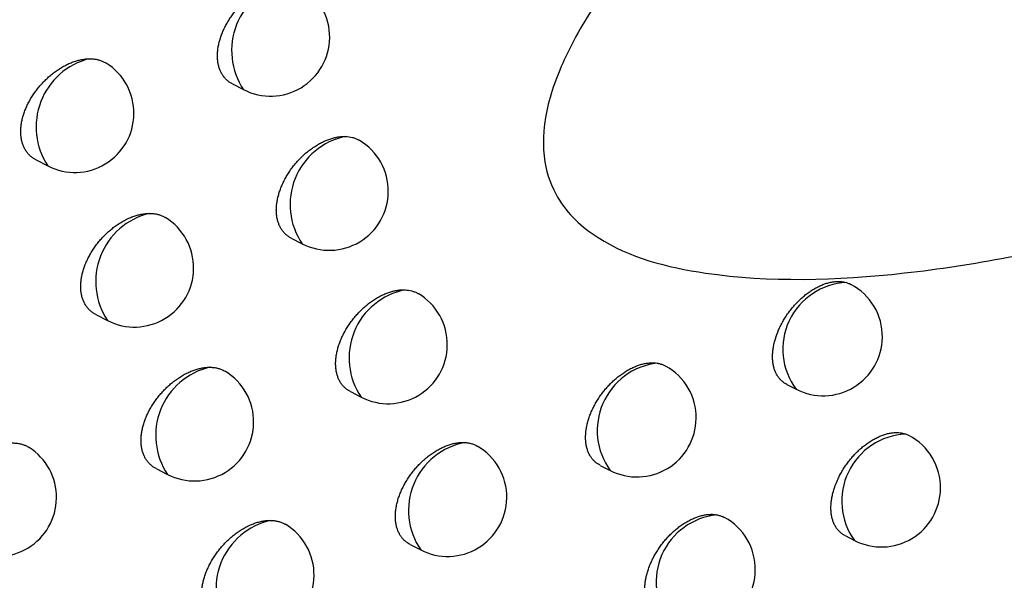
# Model space of a CAD drawing. Header units: millimetres. Extents: x -0.201 to 0.721, y -0.195 to 0.483.
# Tile 91 of 188: x 0.595 to 0.603, y -0.177 to -0.172. Entities that reach past the tile are written whole.
import ezdxf

# ---------------------------------------------------------------- set-up
doc = ezdxf.new("R2010")
doc.units = ezdxf.units.MM

msp = doc.modelspace()

# ---------------------------------------------------------------- linework, layer by layer
at = {"color": 7, "linetype": 'Continuous', "lineweight": 25}
for p, q in [((0.596663, -0.17271), (0.596758, -0.172758)), ((0.595002, -0.173351), (0.595102, -0.173403)), ((0.59716, -0.174013), (0.597254, -0.174061)), ((0.595508, -0.174659), (0.595607, -0.17471)), ((0.597661, -0.175311), (0.597753, -0.175358)), ((0.601353, -0.17525), (0.601433, -0.175291)), ((0.596018, -0.175961), (0.596115, -0.176011)), ((0.599773, -0.175934), (0.599859, -0.175977)), ((0.601846, -0.176528), (0.601925, -0.176569)), ((0.598166, -0.176603), (0.598256, -0.176649))]:
    msp.add_line(p, q, dxfattribs=at)
for centre, radius, start, end in [((0.597246, -0.172427), 0.000589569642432, 102.28422, 214.160484), ((0.596986, -0.172313), 0.0005, 359.210427, 59.179782), ((0.596986, -0.172313), 0.0005000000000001, 242.880555, 359.210427), ((0.595597, -0.173073), 0.0005943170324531, 104.203802, 213.662737), ((0.59533, -0.172958), 0.0005, 359.210427, 58.038892), ((0.59533, -0.172958), 0.0005, 242.880555, 359.210427), ((0.597739, -0.173729), 0.0005879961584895, 101.677931, 214.328855), ((0.597482, -0.173616), 0.0005000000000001, 359.210427, 59.454909), ((0.597482, -0.173616), 0.0005000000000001, 242.880555, 359.210427), ((0.5961, -0.17438), 0.0005931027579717, 103.719156, 213.791351), ((0.595835, -0.174265), 0.0005, 359.210427, 58.408208), ((0.595835, -0.174265), 0.0005, 242.880555, 359.210427), ((0.601882, -0.174952), 0.0005633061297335, 92.562236, 217.042135), ((0.598236, -0.175026), 0.0005863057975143, 101.033535, 214.51072), ((0.597981, -0.174913), 0.0005000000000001, 359.210427, 59.721058), ((0.601661, -0.174846), 0.0005000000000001, 359.210427, 62.117849), ((0.601661, -0.174846), 0.0005000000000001, 242.880555, 359.210427), ((0.597981, -0.174913), 0.0005000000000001, 242.880555, 359.210427), ((0.596606, -0.175681), 0.0005918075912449, 103.20645, 213.928877), ((0.596343, -0.175566), 0.0005, 359.210427, 58.738318), ((0.600323, -0.17564), 0.0005737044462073, 96.776647, 216.014581), ((0.600086, -0.175532), 0.0005000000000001, 359.210427, 61.113799), ((0.600086, -0.175532), 0.0005000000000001, 242.880555, 359.210427), ((0.596343, -0.175566), 0.0005, 242.880555, 359.210427), ((0.602386, -0.176237), 0.0005685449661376, 92.965103, 215.736564), ((0.602153, -0.176124), 0.0005000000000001, 359.210427, 62.324536), ((0.594675, -0.176205), 0.0005, 359.210427, 57.636222), ((0.598737, -0.176316), 0.0005844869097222, 100.347732, 214.707682), ((0.598484, -0.176204), 0.0005, 359.210427, 60.079278), ((0.602153, -0.176124), 0.0005000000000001, 242.880555, 359.210427), ((0.594675, -0.176205), 0.0005000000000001, 242.880555, 359.210427), ((0.598484, -0.176204), 0.0005, 242.880555, 359.210427), ((0.600819, -0.176921), 0.0005716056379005, 95.902381, 216.225708), ((0.600586, -0.176813), 0.0005, 359.210427, 61.342215), ((0.597115, -0.176976), 0.0005904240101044, 102.663625, 214.076256), ((0.596854, -0.176861), 0.0005, 359.210427, 59.02171), ((0.596854, -0.176861), 0.0005, 242.880555, 359.210427), ((0.600586, -0.176813), 0.0005, 242.880555, 359.210427)]:
    msp.add_arc(centre, radius, start, end, dxfattribs=at)
for points, knots in [([(0.590692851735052, -0.1573932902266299), (0.5907530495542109, -0.1579627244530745), (0.5909493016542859, -0.1598191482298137), (0.5913211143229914, -0.162944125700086), (0.5919313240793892, -0.1675219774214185), (0.5927458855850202, -0.1728171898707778), (0.593820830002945, -0.1788054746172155), (0.5948386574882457, -0.1837387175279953), (0.5957209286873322, -0.1876525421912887), (0.5961915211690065, -0.1895937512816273), (0.5964268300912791, -0.1905644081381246)], [0, 0, 0, 0, 0.049973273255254, 0.1629188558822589, 0.2758835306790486, 0.4567150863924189, 0.6376252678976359, 0.8187720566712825, 0.9093811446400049, 1, 1, 1, 1]), ([(0.6002066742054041, -0.1714716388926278), (0.6000627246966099, -0.1716282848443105), (0.5997816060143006, -0.1719341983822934), (0.5994800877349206, -0.1724472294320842), (0.5992951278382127, -0.1729432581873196), (0.5992806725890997, -0.1733648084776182), (0.599426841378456, -0.1737465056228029), (0.5998563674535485, -0.1741352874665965), (0.6008553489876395, -0.1743952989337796), (0.6023424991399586, -0.1743580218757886), (0.6045653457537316, -0.1739223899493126), (0.6061843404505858, -0.1733434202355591), (0.6072205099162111, -0.1729728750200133)], [0, 0, 0, 0, 0.0456034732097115, 0.0890589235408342, 0.1260620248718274, 0.1633335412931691, 0.1953860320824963, 0.2491844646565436, 0.3536395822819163, 0.5241525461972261, 0.695453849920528, 1, 1, 1, 1]), ([(0.596663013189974, -0.1727093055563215), (0.5966560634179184, -0.1727056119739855), (0.5966409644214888, -0.1726975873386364), (0.5966202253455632, -0.1726816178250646), (0.5966002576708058, -0.1726622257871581), (0.5965826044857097, -0.1726397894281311), (0.5965677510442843, -0.1726150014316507), (0.5965557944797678, -0.1725882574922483), (0.5965466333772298, -0.1725597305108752), (0.5965401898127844, -0.1725289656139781), (0.5965366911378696, -0.172496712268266), (0.5965360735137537, -0.172463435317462), (0.5965382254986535, -0.1724292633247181), (0.5965432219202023, -0.1723937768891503), (0.5965510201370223, -0.172357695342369), (0.596561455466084, -0.1723214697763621), (0.596574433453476, -0.1722851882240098), (0.5965900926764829, -0.1722485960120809), (0.5966082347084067, -0.1722122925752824), (0.596628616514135, -0.172176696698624), (0.596651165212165, -0.1721418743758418), (0.5966759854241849, -0.1721077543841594), (0.5967027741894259, -0.1720748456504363), (0.59673121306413, -0.1720435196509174), (0.5967612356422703, -0.1720138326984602), (0.596792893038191, -0.1719858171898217), (0.5968257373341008, -0.1719599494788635), (0.5968593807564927, -0.1719365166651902), (0.5968937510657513, -0.171915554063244), (0.5969289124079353, -0.1718971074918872), (0.5969642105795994, -0.1718815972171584), (0.5969992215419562, -0.1718691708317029), (0.5970338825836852, -0.1718597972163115), (0.5970683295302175, -0.1718535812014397), (0.5970971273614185, -0.1718509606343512), (0.5971140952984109, -0.1718509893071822), (0.5971200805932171, -0.1718509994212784)], [0, 0, 0, 0, 0.0252095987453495, 0.0547700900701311, 0.0845419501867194, 0.114986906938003, 0.1456670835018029, 0.1746550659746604, 0.203848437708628, 0.2336922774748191, 0.2637617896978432, 0.2924123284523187, 0.3212621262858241, 0.350738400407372, 0.3804300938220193, 0.4091236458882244, 0.4380130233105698, 0.4675146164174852, 0.4972253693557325, 0.5263145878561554, 0.5556002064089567, 0.5854988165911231, 0.6156065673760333, 0.6452702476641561, 0.6751345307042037, 0.7056267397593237, 0.7363340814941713, 0.7665003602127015, 0.7968733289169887, 0.8278973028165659, 0.8591460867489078, 0.889515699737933, 0.9200973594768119, 0.9513514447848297, 0.9828396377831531, 1, 1, 1, 1]), ([(0.5950018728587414, -0.1733509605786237), (0.5949947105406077, -0.173347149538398), (0.5949792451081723, -0.173338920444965), (0.5949580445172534, -0.1733226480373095), (0.5949377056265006, -0.1733029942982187), (0.5949197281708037, -0.173280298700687), (0.5949046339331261, -0.1732552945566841), (0.5948925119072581, -0.1732283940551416), (0.5948832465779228, -0.1731997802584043), (0.5948767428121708, -0.1731689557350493), (0.5948732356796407, -0.173136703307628), (0.594872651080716, -0.1731034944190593), (0.5948748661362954, -0.1730694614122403), (0.5948799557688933, -0.1730341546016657), (0.5948878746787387, -0.1729982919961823), (0.5948984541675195, -0.1729623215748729), (0.5949115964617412, -0.1729263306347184), (0.5949274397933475, -0.1728900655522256), (0.5949457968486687, -0.1728540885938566), (0.5949664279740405, -0.1728188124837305), (0.594989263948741, -0.1727843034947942), (0.5950143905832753, -0.1727505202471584), (0.5950415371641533, -0.172717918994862), (0.5950703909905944, -0.1726868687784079), (0.5951008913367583, -0.1726574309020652), (0.5951330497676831, -0.1726296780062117), (0.5951664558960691, -0.172604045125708), (0.5952007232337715, -0.1725808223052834), (0.5952357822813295, -0.1725600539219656), (0.5952716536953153, -0.1725418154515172), (0.5953076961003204, -0.1725265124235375), (0.5953434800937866, -0.1725142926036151), (0.5953789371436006, -0.1725051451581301), (0.5954141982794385, -0.1724991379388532), (0.595438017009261, -0.1724972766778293), (0.5954500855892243, -0.172496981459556), (0.5954507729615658, -0.1724969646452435)], [0, 0, 0, 0, 0.025931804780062, 0.0559939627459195, 0.0862724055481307, 0.1172410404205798, 0.1484514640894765, 0.1778094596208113, 0.2073764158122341, 0.2376058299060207, 0.2680653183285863, 0.2970033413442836, 0.3261428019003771, 0.3559153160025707, 0.3859053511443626, 0.4148844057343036, 0.4440606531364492, 0.4738523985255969, 0.5038539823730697, 0.5333038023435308, 0.562951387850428, 0.5932149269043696, 0.6236880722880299, 0.653834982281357, 0.6841846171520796, 0.7151677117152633, 0.7463673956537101, 0.7771384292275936, 0.8081195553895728, 0.8397619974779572, 0.871632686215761, 0.9026720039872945, 0.9339281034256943, 0.9658722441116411, 0.9980562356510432, 1, 1, 1, 1]), ([(0.5954507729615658, -0.1724969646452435), (0.5954610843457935, -0.1724970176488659), (0.5954817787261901, -0.1724971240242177), (0.5955115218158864, -0.1725011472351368), (0.5955402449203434, -0.1725080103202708), (0.5955669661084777, -0.1725182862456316), (0.5955850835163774, -0.1725269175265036), (0.5955935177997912, -0.1725328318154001), (0.5955944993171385, -0.1725335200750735)], [0, 0, 0, 0, 0.1920121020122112, 0.3853577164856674, 0.5829088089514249, 0.7819129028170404, 0.9746206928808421, 1, 1, 1, 1]), ([(0.5971605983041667, -0.1740129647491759), (0.5971537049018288, -0.174009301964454), (0.5971387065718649, -0.1740013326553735), (0.597118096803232, -0.1739854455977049), (0.5970982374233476, -0.1739661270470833), (0.5970806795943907, -0.1739437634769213), (0.5970658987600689, -0.1739190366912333), (0.5970539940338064, -0.1738923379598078), (0.5970448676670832, -0.1738638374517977), (0.5970384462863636, -0.1738330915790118), (0.5970349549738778, -0.1738008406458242), (0.597034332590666, -0.17376754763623), (0.5970364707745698, -0.1737333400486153), (0.5970414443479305, -0.1736978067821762), (0.5970492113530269, -0.1736616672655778), (0.5970596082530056, -0.1736253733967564), (0.597072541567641, -0.1735890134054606), (0.5970881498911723, -0.1735523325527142), (0.5971062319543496, -0.1735159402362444), (0.5971265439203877, -0.1734802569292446), (0.5971490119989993, -0.1734453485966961), (0.5971737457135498, -0.1734111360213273), (0.5972004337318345, -0.173378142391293), (0.5972287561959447, -0.173346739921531), (0.5972586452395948, -0.1733169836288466), (0.5972901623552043, -0.1732888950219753), (0.5973228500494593, -0.1732629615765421), (0.5973563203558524, -0.1732394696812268), (0.5973905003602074, -0.1732184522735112), (0.5974254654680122, -0.1731999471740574), (0.5974605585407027, -0.1731843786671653), (0.5974953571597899, -0.173171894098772), (0.5975297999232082, -0.1731624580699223), (0.5975640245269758, -0.1731561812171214), (0.5975943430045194, -0.173153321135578), (0.5976127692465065, -0.173153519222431), (0.5976203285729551, -0.1731536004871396)], [0, 0, 0, 0, 0.0250132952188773, 0.0544227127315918, 0.0840420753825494, 0.1143296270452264, 0.1448505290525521, 0.1737222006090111, 0.2027981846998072, 0.2325210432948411, 0.2624682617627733, 0.2910248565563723, 0.3197800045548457, 0.3491594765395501, 0.3787536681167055, 0.4073542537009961, 0.4361501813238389, 0.4655570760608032, 0.4951728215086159, 0.5241492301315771, 0.553321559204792, 0.5831057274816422, 0.6130987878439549, 0.6426171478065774, 0.6723354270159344, 0.7026797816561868, 0.7332387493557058, 0.7632278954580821, 0.7934227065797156, 0.8242653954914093, 0.8553318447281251, 0.8855077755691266, 0.9158943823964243, 0.9469489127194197, 0.9782359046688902, 1, 1, 1, 1]), ([(0.5976203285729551, -0.1731536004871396), (0.5976399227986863, -0.1731553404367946), (0.5976695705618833, -0.1731579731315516), (0.597705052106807, -0.1731700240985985), (0.5977243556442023, -0.1731782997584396), (0.5977339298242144, -0.1731845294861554), (0.5977357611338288, -0.173185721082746)], [0, 0, 0, 0, 0.4646423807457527, 0.7030442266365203, 0.9431995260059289, 1, 1, 1, 1]), ([(0.5955082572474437, -0.1746591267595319), (0.5955011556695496, -0.1746553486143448), (0.5954858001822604, -0.174647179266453), (0.5954647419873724, -0.1746309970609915), (0.5954445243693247, -0.1746114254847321), (0.5954266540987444, -0.1745888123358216), (0.5954116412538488, -0.1745638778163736), (0.5953995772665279, -0.1745370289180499), (0.5953903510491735, -0.174508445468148), (0.5953838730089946, -0.174477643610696), (0.5953803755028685, -0.1744453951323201), (0.5953797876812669, -0.1744121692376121), (0.5953819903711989, -0.1743780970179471), (0.5953870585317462, -0.1743427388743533), (0.5953949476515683, -0.1743068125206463), (0.5954054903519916, -0.1742707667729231), (0.5954185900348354, -0.1742346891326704), (0.5954343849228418, -0.1741983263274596), (0.5954526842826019, -0.174162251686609), (0.5954732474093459, -0.174126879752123), (0.5954960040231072, -0.1740922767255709), (0.5955210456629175, -0.1740583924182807), (0.5955480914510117, -0.1740256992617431), (0.5955768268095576, -0.1739945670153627), (0.5956071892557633, -0.1739650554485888), (0.5956392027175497, -0.1739372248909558), (0.5956724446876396, -0.1739115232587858), (0.5957065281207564, -0.1738882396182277), (0.5957413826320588, -0.1738674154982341), (0.5957770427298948, -0.1738491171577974), (0.5958128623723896, -0.1738337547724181), (0.5958484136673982, -0.173821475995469), (0.5958836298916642, -0.1738122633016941), (0.5959186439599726, -0.1738061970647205), (0.5959436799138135, -0.1738041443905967), (0.5959569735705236, -0.173803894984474), (0.5959589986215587, -0.1738038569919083)], [0, 0, 0, 0, 0.0257517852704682, 0.055682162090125, 0.0858274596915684, 0.1166581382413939, 0.1477287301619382, 0.1769963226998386, 0.2064719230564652, 0.2366067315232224, 0.26697040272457, 0.2958449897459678, 0.3249205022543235, 0.3546275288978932, 0.3845515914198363, 0.4134692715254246, 0.4425838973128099, 0.4723135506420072, 0.5022530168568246, 0.531619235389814, 0.5611829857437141, 0.5913623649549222, 0.6217514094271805, 0.6517770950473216, 0.6820050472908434, 0.712865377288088, 0.743942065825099, 0.7745538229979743, 0.805374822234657, 0.8368545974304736, 0.868561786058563, 0.89942069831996, 0.930495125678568, 0.9622534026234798, 0.9942499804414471, 1, 1, 1, 1]), ([(0.5959589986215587, -0.1738038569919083), (0.5959692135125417, -0.1738040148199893), (0.5959897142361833, -0.1738043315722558), (0.5960191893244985, -0.173808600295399), (0.5960473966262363, -0.1738160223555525), (0.5960739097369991, -0.1738254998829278), (0.5960886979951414, -0.1738356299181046), (0.596095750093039, -0.173840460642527)], [0, 0, 0, 0, 0.199323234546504, 0.4000307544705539, 0.6051038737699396, 0.8116853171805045, 1, 1, 1, 1]), ([(0.6013528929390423, -0.1752497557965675), (0.6013464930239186, -0.1752463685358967), (0.6013323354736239, -0.1752388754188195), (0.6013127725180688, -0.1752236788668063), (0.601293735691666, -0.1752049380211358), (0.6012768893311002, -0.1751831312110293), (0.6012626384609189, -0.1751588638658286), (0.6012510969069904, -0.1751324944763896), (0.6012421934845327, -0.1751041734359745), (0.6012358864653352, -0.1750735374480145), (0.6012323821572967, -0.1750412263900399), (0.6012316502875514, -0.1750076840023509), (0.6012336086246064, -0.174973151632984), (0.6012383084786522, -0.1749372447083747), (0.6012457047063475, -0.1749006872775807), (0.6012590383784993, -0.1748513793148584), (0.6012774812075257, -0.1748015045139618), (0.6013006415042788, -0.1747522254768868), (0.6013202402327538, -0.1747157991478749), (0.6013419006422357, -0.1746801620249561), (0.6013657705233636, -0.1746451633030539), (0.6013914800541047, -0.1746114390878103), (0.6014187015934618, -0.174579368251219), (0.6014473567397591, -0.1745489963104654), (0.6014775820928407, -0.1745202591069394), (0.6015088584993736, -0.1744937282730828), (0.6015408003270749, -0.1744696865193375), (0.6015733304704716, -0.174448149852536), (0.6016066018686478, -0.174429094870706), (0.6016399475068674, -0.1744129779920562), (0.6016729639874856, -0.1743999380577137), (0.6017055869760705, -0.1743899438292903), (0.6017380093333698, -0.1743830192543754), (0.6017671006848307, -0.1743796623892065), (0.6018003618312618, -0.1743788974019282), (0.6018297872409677, -0.1743816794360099), (0.6018502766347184, -0.1743870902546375), (0.6018571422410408, -0.1743889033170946)], [0, 0, 0, 0, 0.022632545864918, 0.0500665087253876, 0.0776939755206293, 0.1059348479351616, 0.134388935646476, 0.1615384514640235, 0.1888784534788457, 0.2168204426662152, 0.2449708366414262, 0.2720568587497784, 0.2993323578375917, 0.3269007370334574, 0.3548697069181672, 0.381893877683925, 0.4368485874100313, 0.4648416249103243, 0.4920798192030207, 0.519504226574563, 0.5475126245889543, 0.5757214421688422, 0.6032535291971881, 0.6309741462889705, 0.6592871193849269, 0.6878039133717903, 0.7155768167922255, 0.7435413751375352, 0.7721102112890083, 0.8008878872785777, 0.8287409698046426, 0.8567882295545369, 0.8854498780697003, 0.9143247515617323, 0.9355940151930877, 0.9784187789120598, 1, 1, 1, 1]), ([(0.6018571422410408, -0.1743889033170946), (0.6018655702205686, -0.1743915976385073), (0.6018786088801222, -0.1743957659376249), (0.6018902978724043, -0.1744021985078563), (0.6018944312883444, -0.1744044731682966)], [0, 0, 0, 0, 0.646383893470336, 1, 1, 1, 1]), ([(0.597661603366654, -0.1753106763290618), (0.5976547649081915, -0.1753070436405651), (0.5976398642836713, -0.1752991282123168), (0.5976193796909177, -0.1752833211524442), (0.597599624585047, -0.175264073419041), (0.5975821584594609, -0.1752417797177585), (0.5975674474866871, -0.1752171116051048), (0.5975555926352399, -0.1751904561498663), (0.5975464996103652, -0.1751619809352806), (0.5975400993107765, -0.1751312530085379), (0.597536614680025, -0.1750990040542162), (0.5975359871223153, -0.1750656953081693), (0.597538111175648, -0.1750314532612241), (0.5975430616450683, -0.174995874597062), (0.5975507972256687, -0.1749596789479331), (0.5975611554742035, -0.1749233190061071), (0.5975740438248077, -0.1748868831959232), (0.597589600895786, -0.1748501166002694), (0.5976076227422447, -0.1748136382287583), (0.5976278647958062, -0.1747778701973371), (0.5976502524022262, -0.1747428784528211), (0.5976748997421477, -0.1747085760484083), (0.5977014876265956, -0.1746754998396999), (0.5977296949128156, -0.1746440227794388), (0.5977594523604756, -0.1746141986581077), (0.5977908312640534, -0.1745860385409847), (0.5978233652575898, -0.1745600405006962), (0.5978566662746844, -0.1745364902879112), (0.5978906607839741, -0.1745154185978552), (0.5979254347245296, -0.1744968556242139), (0.5979603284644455, -0.1744812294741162), (0.5979949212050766, -0.1744686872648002), (0.5980291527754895, -0.174459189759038), (0.5980631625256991, -0.1744528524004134), (0.5980950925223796, -0.1744497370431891), (0.5981150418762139, -0.1744501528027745), (0.598124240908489, -0.1744503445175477)], [0, 0, 0, 0, 0.0248126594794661, 0.0540654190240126, 0.0835266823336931, 0.1136511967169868, 0.144007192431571, 0.1727550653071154, 0.2017061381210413, 0.2313003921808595, 0.2611176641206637, 0.2895714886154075, 0.3182231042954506, 0.3474967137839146, 0.3769842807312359, 0.4054827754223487, 0.4341760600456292, 0.4634788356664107, 0.4929900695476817, 0.5218452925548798, 0.5508958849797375, 0.5805569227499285, 0.6104265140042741, 0.6397927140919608, 0.6693580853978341, 0.6995474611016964, 0.7299508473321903, 0.7597578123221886, 0.7897693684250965, 0.8204255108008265, 0.851304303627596, 0.8812827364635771, 0.9114704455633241, 0.9423214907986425, 0.9734033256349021, 1, 1, 1, 1]), ([(0.598124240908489, -0.1744503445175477), (0.5981436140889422, -0.1744523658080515), (0.5981729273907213, -0.17445542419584), (0.5982077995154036, -0.1744681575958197), (0.598225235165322, -0.1744758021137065), (0.5982331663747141, -0.1744811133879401), (0.5982334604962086, -0.1744813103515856)], [0, 0, 0, 0, 0.4878399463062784, 0.7381441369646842, 0.9902893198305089, 1, 1, 1, 1]), ([(0.5997734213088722, -0.1759332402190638), (0.5997668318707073, -0.1759297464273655), (0.5997523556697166, -0.1759220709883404), (0.5997324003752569, -0.1759066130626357), (0.5997130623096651, -0.1758876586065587), (0.5996959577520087, -0.1758656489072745), (0.5996815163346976, -0.1758412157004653), (0.5996698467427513, -0.1758147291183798), (0.5996608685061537, -0.1757863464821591), (0.5996545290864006, -0.175755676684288), (0.599651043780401, -0.175723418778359), (0.5996503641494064, -0.1756900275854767), (0.5996523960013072, -0.1756556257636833), (0.5996572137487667, -0.1756198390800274), (0.5996647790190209, -0.1755833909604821), (0.5996749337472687, -0.1755467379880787), (0.5996875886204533, -0.1755099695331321), (0.5997028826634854, -0.1754728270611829), (0.5997206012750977, -0.1754359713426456), (0.5997404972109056, -0.1753998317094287), (0.599762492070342, -0.1753644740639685), (0.5997867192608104, -0.1753297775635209), (0.599812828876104, -0.1752963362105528), (0.5998404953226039, -0.1752645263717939), (0.5998696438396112, -0.1752343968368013), (0.5999003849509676, -0.1752059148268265), (0.5999322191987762, -0.1751796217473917), (0.5999647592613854, -0.1751558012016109), (0.5999979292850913, -0.1751344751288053), (0.6000318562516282, -0.1751156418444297), (0.6000658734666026, -0.1750997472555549), (0.6000995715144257, -0.1750869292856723), (0.6001328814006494, -0.1750771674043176), (0.6001659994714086, -0.1750704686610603), (0.6001975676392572, -0.175067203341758), (0.6002273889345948, -0.1750668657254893), (0.6002456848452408, -0.1750690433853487), (0.600254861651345, -0.1750701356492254)], [0, 0, 0, 0, 0.0237075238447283, 0.0520825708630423, 0.0806586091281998, 0.109872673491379, 0.1393088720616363, 0.167310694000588, 0.1955095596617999, 0.2243315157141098, 0.2533693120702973, 0.2811575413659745, 0.3091388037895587, 0.3377274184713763, 0.3665251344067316, 0.3943548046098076, 0.4223753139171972, 0.4509939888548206, 0.4798177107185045, 0.5079213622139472, 0.5362163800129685, 0.5651106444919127, 0.5942101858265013, 0.6226966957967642, 0.6513775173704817, 0.6806681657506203, 0.710168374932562, 0.7389756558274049, 0.767981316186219, 0.7976122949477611, 0.8274593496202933, 0.8563811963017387, 0.885504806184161, 0.9152672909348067, 0.9452517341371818, 0.9725395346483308, 1, 1, 1, 1]), ([(0.5960178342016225, -0.175961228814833), (0.5960107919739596, -0.1759574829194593), (0.5959955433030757, -0.1759493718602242), (0.5959746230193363, -0.1759332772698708), (0.5959545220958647, -0.1759137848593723), (0.5959367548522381, -0.1758912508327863), (0.5959218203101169, -0.1758663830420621), (0.5959098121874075, -0.1758395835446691), (0.5959006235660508, -0.1758110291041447), (0.5958941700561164, -0.1757802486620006), (0.5958906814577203, -0.1757480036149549), (0.5958900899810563, -0.1757147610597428), (0.5958922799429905, -0.1756806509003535), (0.5958973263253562, -0.1756452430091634), (0.5959051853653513, -0.1756092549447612), (0.5959156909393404, -0.1755731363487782), (0.5959287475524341, -0.1755369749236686), (0.5959444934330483, -0.1755005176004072), (0.5959627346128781, -0.1754643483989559), (0.5959832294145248, -0.1754288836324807), (0.5960059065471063, -0.1753941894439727), (0.59603086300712, -0.1753602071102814), (0.5960578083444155, -0.1753274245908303), (0.5960864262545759, -0.17529621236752), (0.5961166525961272, -0.1752666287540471), (0.5961485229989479, -0.1752387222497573), (0.5961816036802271, -0.1752129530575), (0.5962155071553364, -0.1751896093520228), (0.5962501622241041, -0.1751687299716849), (0.596285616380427, -0.175150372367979), (0.5963212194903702, -0.1751349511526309), (0.5963565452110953, -0.1751226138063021), (0.5963915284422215, -0.1751133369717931), (0.5964263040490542, -0.1751072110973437), (0.5964526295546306, -0.175104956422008), (0.5964672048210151, -0.1751047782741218), (0.5964706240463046, -0.1751047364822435)], [0, 0, 0, 0, 0.0255676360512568, 0.0553620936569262, 0.0853701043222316, 0.1160587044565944, 0.1469853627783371, 0.1761561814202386, 0.2055340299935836, 0.2355677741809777, 0.2658291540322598, 0.2946323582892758, 0.3236359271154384, 0.3532693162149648, 0.383119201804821, 0.4119671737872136, 0.4410117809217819, 0.4706707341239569, 0.500539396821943, 0.5298144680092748, 0.5592867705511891, 0.5893741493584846, 0.6196711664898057, 0.6495697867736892, 0.679670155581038, 0.710401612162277, 0.7413491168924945, 0.7717978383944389, 0.8024549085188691, 0.8337680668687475, 0.865307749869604, 0.8959840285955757, 0.9268745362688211, 0.9584446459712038, 0.9902514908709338, 1, 1, 1, 1]), ([(0.5964706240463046, -0.1751047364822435), (0.5964807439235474, -0.1751050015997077), (0.5965010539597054, -0.175105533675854), (0.5965301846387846, -0.1751101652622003), (0.5965581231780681, -0.1751178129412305), (0.5965823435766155, -0.1751273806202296), (0.5965962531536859, -0.1751356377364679), (0.5966021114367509, -0.1751391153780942)], [0, 0, 0, 0, 0.2071971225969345, 0.4158332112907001, 0.629007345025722, 0.8437493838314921, 1, 1, 1, 1]), ([(0.600254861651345, -0.1750701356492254), (0.6002639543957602, -0.175071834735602), (0.6002822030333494, -0.1750752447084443), (0.600306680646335, -0.1750835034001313), (0.6003212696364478, -0.1750911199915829), (0.6003280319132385, -0.1750946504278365)], [0, 0, 0, 0, 0.3475909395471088, 0.6975958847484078, 1, 1, 1, 1]), ([(0.6018463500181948, -0.176528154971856), (0.6018399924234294, -0.1765247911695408), (0.6018259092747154, -0.1765173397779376), (0.6018064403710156, -0.1765022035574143), (0.6017874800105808, -0.1764835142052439), (0.601770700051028, -0.1764617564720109), (0.6017564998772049, -0.1764375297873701), (0.6017449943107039, -0.1764111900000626), (0.6017361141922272, -0.1763828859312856), (0.6017298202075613, -0.1763522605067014), (0.6017263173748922, -0.1763199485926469), (0.6017255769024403, -0.1762863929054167), (0.6017275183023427, -0.1762518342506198), (0.601732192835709, -0.1762158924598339), (0.6017395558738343, -0.1761792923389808), (0.601752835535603, -0.1761299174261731), (0.6017712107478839, -0.1760799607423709), (0.6017942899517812, -0.176030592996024), (0.6018138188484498, -0.1759941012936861), (0.6018354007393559, -0.1759583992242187), (0.6018591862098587, -0.1759233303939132), (0.6018848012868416, -0.1758895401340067), (0.6019119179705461, -0.1758574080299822), (0.6019404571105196, -0.1758269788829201), (0.6019705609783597, -0.1757981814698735), (0.6020017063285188, -0.17577159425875), (0.6020335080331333, -0.1757474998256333), (0.6020658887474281, -0.1757259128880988), (0.6020990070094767, -0.175706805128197), (0.6021321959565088, -0.1756906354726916), (0.6021650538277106, -0.1756775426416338), (0.60219751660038, -0.1756674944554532), (0.6022297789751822, -0.1756605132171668), (0.6022595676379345, -0.1756570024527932), (0.602295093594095, -0.1756562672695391), (0.602327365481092, -0.1756598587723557), (0.6023495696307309, -0.1756666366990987), (0.6023570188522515, -0.1756689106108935)], [0, 0, 0, 0, 0.0223652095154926, 0.0495427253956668, 0.0769117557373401, 0.1048876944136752, 0.1330745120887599, 0.1599872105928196, 0.1870886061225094, 0.2147862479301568, 0.2426902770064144, 0.2695506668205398, 0.2965989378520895, 0.3239376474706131, 0.3516736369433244, 0.3784721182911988, 0.4329684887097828, 0.4607285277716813, 0.4877279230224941, 0.5149120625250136, 0.5426757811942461, 0.5706384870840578, 0.5979121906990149, 0.6253728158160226, 0.6534208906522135, 0.6816711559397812, 0.7091682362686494, 0.7368551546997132, 0.765140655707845, 0.7936330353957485, 0.8212029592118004, 0.848965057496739, 0.8773351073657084, 0.9059160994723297, 0.929235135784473, 0.976259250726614, 1, 1, 1, 1]), ([(0.6023570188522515, -0.1756689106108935), (0.6023652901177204, -0.17567182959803), (0.6023750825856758, -0.1756752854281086), (0.6023838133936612, -0.1756804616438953), (0.6023851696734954, -0.175681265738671)], [0, 0, 0, 0, 0.8446558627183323, 1, 1, 1, 1]), ([(0.5947914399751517, -0.1757447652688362), (0.5948018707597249, -0.1757446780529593), (0.5948228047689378, -0.1757445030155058), (0.5948529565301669, -0.1757480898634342), (0.5948821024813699, -0.1757545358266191), (0.5949093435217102, -0.1757643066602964), (0.5949296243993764, -0.175773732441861), (0.5949399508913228, -0.1757807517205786), (0.594942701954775, -0.1757826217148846)], [0, 0, 0, 0, 0.1838133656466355, 0.3689032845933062, 0.5580190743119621, 0.7485258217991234, 0.9330051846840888, 1, 1, 1, 1]), ([(0.5981660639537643, -0.1766024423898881), (0.5981592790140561, -0.1765988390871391), (0.5981444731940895, -0.1765909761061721), (0.5981241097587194, -0.1765752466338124), (0.5981044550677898, -0.1765560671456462), (0.5980870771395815, -0.1765338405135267), (0.5980724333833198, -0.1765092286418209), (0.5980606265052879, -0.1764826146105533), (0.5980515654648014, -0.1764541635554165), (0.5980451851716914, -0.1764234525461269), (0.5980417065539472, -0.1763912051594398), (0.5980410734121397, -0.1763578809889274), (0.5980431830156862, -0.1763236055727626), (0.5980481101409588, -0.1762879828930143), (0.5980558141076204, -0.1762517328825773), (0.5980661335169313, -0.1762153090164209), (0.598078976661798, -0.1761787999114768), (0.5980944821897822, -0.1761419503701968), (0.5981124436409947, -0.1761053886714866), (0.598132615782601, -0.1760695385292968), (0.598154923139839, -0.1760344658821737), (0.5981794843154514, -0.1760000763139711), (0.5982059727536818, -0.1759669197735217), (0.5982340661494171, -0.1759353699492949), (0.598263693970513, -0.1759054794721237), (0.5982949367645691, -0.175877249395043), (0.5983273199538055, -0.1758511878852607), (0.5983604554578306, -0.1758275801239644), (0.5983942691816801, -0.1758064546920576), (0.5984288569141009, -0.1757878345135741), (0.5984635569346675, -0.1757721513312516), (0.5984979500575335, -0.1757595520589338), (0.5985319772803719, -0.175749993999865), (0.5985657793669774, -0.1757435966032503), (0.598599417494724, -0.1757402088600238), (0.5986209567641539, -0.1757408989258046), (0.5986318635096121, -0.1757412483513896)], [0, 0, 0, 0, 0.0246076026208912, 0.0536977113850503, 0.0829948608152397, 0.1129502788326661, 0.143135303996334, 0.1717515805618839, 0.2005699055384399, 0.2300276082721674, 0.2597069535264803, 0.2880489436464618, 0.3165879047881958, 0.3457463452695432, 0.375117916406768, 0.4035049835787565, 0.4320862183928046, 0.4612752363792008, 0.4906722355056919, 0.5193976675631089, 0.5483178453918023, 0.5778468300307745, 0.6075839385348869, 0.6367908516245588, 0.6661961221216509, 0.6962231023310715, 0.7264634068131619, 0.7560827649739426, 0.7859055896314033, 0.816369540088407, 0.8470549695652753, 0.8768316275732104, 0.9068161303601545, 0.9374592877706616, 0.9683315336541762, 1, 1, 1, 1]), ([(0.5986318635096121, -0.1757412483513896), (0.5986414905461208, -0.1757421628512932), (0.5986608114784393, -0.1757439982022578), (0.5986882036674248, -0.1757507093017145), (0.598712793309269, -0.1757593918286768), (0.5987272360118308, -0.1757674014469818), (0.5987336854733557, -0.1757709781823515)], [0, 0, 0, 0, 0.2586698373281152, 0.5191361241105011, 0.7852678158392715, 1, 1, 1, 1]), ([(0.596530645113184, -0.1772572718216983), (0.5965236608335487, -0.1772535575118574), (0.5965085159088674, -0.1772455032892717), (0.5964877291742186, -0.1772294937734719), (0.5964677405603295, -0.1772100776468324), (0.5964500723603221, -0.1771876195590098), (0.5964352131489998, -0.1771628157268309), (0.5964232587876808, -0.1771360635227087), (0.5964141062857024, -0.1771075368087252), (0.5964076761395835, -0.177076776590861), (0.5964041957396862, -0.1770445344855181), (0.5964036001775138, -0.177011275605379), (0.5964057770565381, -0.1769771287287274), (0.5964108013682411, -0.1769416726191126), (0.596418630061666, -0.1769056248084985), (0.5964290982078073, -0.1768694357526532), (0.5964421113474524, -0.176833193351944), (0.5964578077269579, -0.1767966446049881), (0.5964759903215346, -0.1767603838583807), (0.5964964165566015, -0.1767248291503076), (0.5965190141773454, -0.176690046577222), (0.5965438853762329, -0.1766559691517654), (0.5965707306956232, -0.1766230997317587), (0.5965992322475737, -0.1765918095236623), (0.5966293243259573, -0.1765621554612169), (0.5966610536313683, -0.1765341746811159), (0.5966939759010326, -0.1765083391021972), (0.5967277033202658, -0.176484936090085), (0.5967621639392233, -0.1764640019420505), (0.5967974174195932, -0.1764455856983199), (0.5968328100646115, -0.1764301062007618), (0.5968679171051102, -0.1764177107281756), (0.5969026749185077, -0.1764083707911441), (0.5969372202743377, -0.1764021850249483), (0.5969649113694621, -0.1763997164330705), (0.5969808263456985, -0.1763996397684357), (0.5969856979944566, -0.176399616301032)], [0, 0, 0, 0, 0.0253794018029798, 0.0550334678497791, 0.0848997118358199, 0.1154417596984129, 0.1462200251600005, 0.1752874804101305, 0.2045609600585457, 0.234486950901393, 0.2646393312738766, 0.2933630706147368, 0.322286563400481, 0.3518380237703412, 0.3816053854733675, 0.4103752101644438, 0.4393412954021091, 0.4689208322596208, 0.4987098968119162, 0.5278861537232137, 0.5572592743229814, 0.5872466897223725, 0.6174436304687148, 0.6472091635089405, 0.6771758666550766, 0.7077721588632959, 0.738584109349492, 0.768865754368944, 0.7993548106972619, 0.8304971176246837, 0.8618650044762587, 0.8923560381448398, 0.9230599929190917, 0.9544392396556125, 0.9860536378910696, 1, 1, 1, 1]), ([(0.5969856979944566, -0.176399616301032), (0.5969957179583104, -0.1764000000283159), (0.5970158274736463, -0.1764007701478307), (0.5970446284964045, -0.1764057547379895), (0.5970721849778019, -0.176413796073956), (0.5970945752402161, -0.1764229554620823), (0.5971068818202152, -0.1764305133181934), (0.5971112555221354, -0.1764331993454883)], [0, 0, 0, 0, 0.2153491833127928, 0.4321939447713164, 0.6537552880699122, 0.8769462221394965, 0.9999999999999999, 0.9999999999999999, 0.9999999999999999, 0.9999999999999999]), ([(0.6002738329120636, -0.1772152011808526), (0.6002672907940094, -0.1772117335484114), (0.6002528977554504, -0.1772041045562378), (0.6002330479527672, -0.1771887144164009), (0.6002137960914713, -0.1771698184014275), (0.6001967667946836, -0.1771478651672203), (0.6001823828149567, -0.1771234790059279), (0.6001707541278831, -0.1770970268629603), (0.6001618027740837, -0.1770686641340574), (0.6001554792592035, -0.1770380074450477), (0.6001519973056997, -0.1770057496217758), (0.600151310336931, -0.1769723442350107), (0.6001533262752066, -0.1769379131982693), (0.6001581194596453, -0.1769020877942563), (0.6001656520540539, -0.1768655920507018), (0.6001757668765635, -0.1768288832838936), (0.6001883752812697, -0.1767920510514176), (0.6002036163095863, -0.1767548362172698), (0.6002212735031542, -0.1767179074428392), (0.6002410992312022, -0.17668169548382), (0.6002630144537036, -0.1766462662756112), (0.6002871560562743, -0.1766114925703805), (0.6003131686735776, -0.1765779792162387), (0.6003407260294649, -0.176546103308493), (0.6003697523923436, -0.1765159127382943), (0.6004003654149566, -0.1764873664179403), (0.6004320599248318, -0.1764610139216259), (0.6004644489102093, -0.1764371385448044), (0.6004974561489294, -0.176415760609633), (0.6005312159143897, -0.1763968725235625), (0.6005650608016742, -0.1763809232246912), (0.6005985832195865, -0.176368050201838), (0.6006317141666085, -0.176358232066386), (0.600664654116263, -0.176351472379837), (0.6006973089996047, -0.1763480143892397), (0.6007293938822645, -0.1763477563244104), (0.6007497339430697, -0.1763506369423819), (0.6007599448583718, -0.1763520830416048)], [0, 0, 0, 0, 0.0234752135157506, 0.0516468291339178, 0.0800177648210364, 0.1090211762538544, 0.1382446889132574, 0.1660672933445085, 0.1940855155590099, 0.2227222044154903, 0.2515730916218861, 0.2791971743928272, 0.3070131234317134, 0.3354328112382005, 0.3640603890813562, 0.3917254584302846, 0.4195803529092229, 0.4480304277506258, 0.4766846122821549, 0.5046082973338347, 0.5327223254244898, 0.5614326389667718, 0.5903473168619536, 0.6186301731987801, 0.6471061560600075, 0.6761884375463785, 0.7054791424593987, 0.7340609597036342, 0.7628397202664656, 0.7922393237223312, 0.8218534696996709, 0.8505399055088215, 0.8794264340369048, 0.9089464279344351, 0.9386864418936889, 0.9692199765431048, 1, 1, 1, 1]), ([(0.6007599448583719, -0.1763520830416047), (0.6007688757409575, -0.176354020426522), (0.6007867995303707, -0.1763579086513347), (0.6008085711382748, -0.1763658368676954), (0.6008207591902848, -0.1763726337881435), (0.6008252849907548, -0.1763751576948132)], [0, 0, 0, 0, 0.3843627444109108, 0.7713948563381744, 1, 1, 1, 1])]:
    msp.add_open_spline(points, degree=3, knots=knots, dxfattribs=at)

doc.saveas('drawing.dxf')
